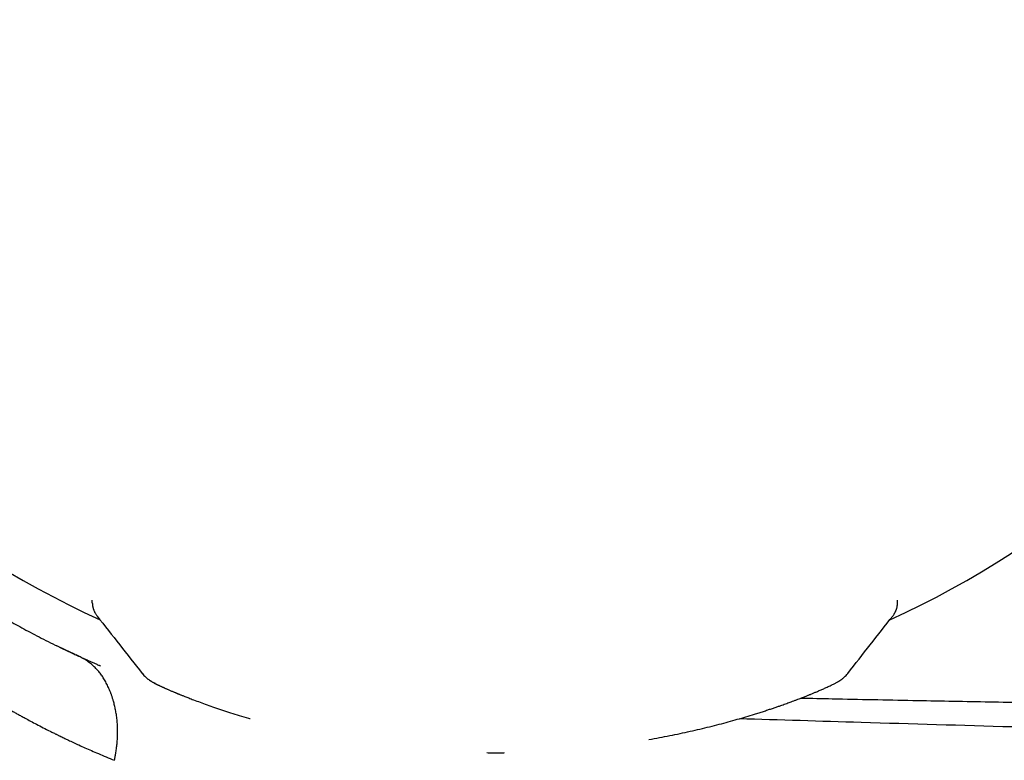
# Model space of a CAD drawing. Header units: millimetres. Extents: x 8 to 730, y 12 to 365.
# Tile 9 of 48: x 42 to 65, y 315 to 333. Entities that reach past the tile are written whole.
import ezdxf

# ---------------------------------------------------------------- set-up
doc = ezdxf.new("R2010")
doc.units = ezdxf.units.MM

msp = doc.modelspace()

# ---------------------------------------------------------------- linework, layer by layer
at = {"color": 7, "linetype": 'Continuous', "lineweight": 30}
for p, q in [((43.614, 319.25), (43.614, 319.309)), ((62.901, 319.233), (62.902, 319.254)), ((62.902, 319.253), (62.902, 319.309)), ((43.73, 318.929), (43.73, 318.929)), ((43.262, 317.979), (43.217, 318))]:
    msp.add_line(p, q, dxfattribs=at)
at = {"color": 7, "linetype": 'Continuous', "lineweight": 30, "flags": 128}
msp.add_lwpolyline([(53.475, 315.659), (53.475, 315.66), (53.476, 315.66)], dxfattribs=at)
at = {"color": 7, "linetype": 'Continuous', "lineweight": 30}
for centre, radius, start, end in [((53.258, 339.519), 23.753, 106.1413, 233.9075), ((53.258, 339.519), 22.741, 179.9968, 245.4226), ((53.258, 339.519), 22.741, 294.5715, 0), ((44.894, 317.338), 0.221, 359.289, 0.711)]:
    msp.add_arc(centre, radius, start, end, dxfattribs=at)
for points, knots in [([(39.265, 320.325), (39.268, 320.323), (39.275, 320.318), (39.323, 320.283), (39.401, 320.228), (39.51, 320.15), (39.65, 320.051), (39.823, 319.932), (40.028, 319.793), (40.264, 319.637), (40.53, 319.466), (40.823, 319.284), (41.145, 319.09), (41.495, 318.887), (41.873, 318.676), (42.283, 318.458), (42.726, 318.233), (43.045, 318.082), (43.206, 318.005)], [0, 0, 0, 0, 0.063116, 0.125718, 0.187922, 0.249897, 0.311816, 0.37385, 0.436168, 0.498935, 0.560941, 0.622828, 0.684729, 0.746773, 0.808028, 0.870592, 0.934557, 1, 1, 1, 1]), ([(43.614, 319.25), (43.615, 319.234), (43.616, 319.207), (43.621, 319.171), (43.626, 319.145), (43.631, 319.126), (43.635, 319.112), (43.64, 319.095), (43.647, 319.073), (43.654, 319.058), (43.658, 319.049)], [0, 0, 0, 0, 0.183086, 0.328466, 0.435409, 0.50469, 0.574855, 0.680724, 0.822496, 1, 1, 1, 1]), ([(62.854, 319.041), (62.857, 319.047), (62.862, 319.059), (62.868, 319.074), (62.872, 319.085), (62.875, 319.093), (62.879, 319.105), (62.885, 319.126), (62.893, 319.159), (62.9, 319.202), (62.901, 319.235), (62.902, 319.253)], [0, 0, 0, 0, 0.14637, 0.262413, 0.322948, 0.370148, 0.412183, 0.503228, 0.631517, 0.797429, 1, 1, 1, 1]), ([(43.658, 319.049), (43.661, 319.041), (43.668, 319.027), (43.674, 319.015), (43.677, 319.01)], [0, 0, 0, 0, 0.599212, 1, 1, 1, 1]), ([(43.677, 319.009), (43.679, 319.006), (43.685, 318.994), (43.697, 318.975), (43.712, 318.952), (43.723, 318.937), (43.729, 318.93)], [0, 0, 0, 0, 0.081081, 0.354859, 0.667553, 1, 1, 1, 1]), ([(43.73, 318.929), (43.909, 318.7), (44.269, 318.242), (44.628, 317.785), (44.808, 317.556)], [0, 0, 0, 0, 0.500264, 1, 1, 1, 1]), ([(61.711, 317.558), (61.89, 317.786), (62.248, 318.244), (62.606, 318.701), (62.786, 318.931)], [0, 0, 0, 0, 0.499403, 1, 1, 1, 1]), ([(62.785, 318.93), (62.79, 318.937), (62.801, 318.951), (62.816, 318.972), (62.828, 318.991), (62.835, 319.005), (62.838, 319.01)], [0, 0, 0, 0, 0.305414, 0.595989, 0.856472, 1, 1, 1, 1]), ([(62.838, 319.011), (62.84, 319.013), (62.845, 319.023), (62.85, 319.033), (62.854, 319.041)], [0, 0, 0, 0, 0.25508, 1, 1, 1, 1]), ([(43.205, 318.006), (43.066, 318.071), (42.913, 318.142), (42.773, 318.213), (42.76, 318.219)], [0, 0, 0, 0, 0.911274, 1, 1, 1, 1]), ([(43.056, 318.075), (43.056, 318.075), (43.059, 318.074), (43.062, 318.072), (43.061, 318.073), (43.061, 318.073)], [0, 0, 0, 0, 0.132375, 0.856789, 1, 1, 1, 1]), ([(44.142, 315.477), (44.143, 315.481), (44.148, 315.493), (44.153, 315.519), (44.16, 315.555), (44.168, 315.597), (44.176, 315.644), (44.184, 315.694), (44.191, 315.743), (44.197, 315.79), (44.201, 315.822), (44.203, 315.844), (44.204, 315.854), (44.206, 315.865), (44.207, 315.876), (44.208, 315.887), (44.209, 315.898), (44.213, 315.952), (44.219, 316.047), (44.221, 316.182), (44.217, 316.315), (44.207, 316.445), (44.191, 316.567), (44.171, 316.682), (44.148, 316.79), (44.127, 316.87), (44.111, 316.925), (44.101, 316.957), (44.091, 316.989), (44.08, 317.02), (44.07, 317.05), (44.059, 317.079), (44.037, 317.137), (44.001, 317.221), (43.949, 317.327), (43.893, 317.426), (43.832, 317.518), (43.768, 317.602), (43.697, 317.682), (43.617, 317.759), (43.526, 317.831), (43.426, 317.896), (43.318, 317.953), (43.244, 317.988), (43.206, 318.005)], [0, 0, 0, 0, 0.004242, 0.011738, 0.022534, 0.036673, 0.049448, 0.064169, 0.080897, 0.093074, 0.106189, 0.109265, 0.112391, 0.115566, 0.118791, 0.122066, 0.125393, 0.128771, 0.169681, 0.210579, 0.251392, 0.291962, 0.332083, 0.36892, 0.404968, 0.440043, 0.451606, 0.463035, 0.474322, 0.485464, 0.496456, 0.507292, 0.51797, 0.560666, 0.603002, 0.644751, 0.685715, 0.72574, 0.764716, 0.809805, 0.855859, 0.902775, 0.950673, 1, 1, 1, 1]), ([(43.81, 317.733), (43.809, 317.733), (43.806, 317.734), (43.798, 317.738), (43.784, 317.743), (43.749, 317.758), (43.692, 317.783), (43.616, 317.816), (43.531, 317.854), (43.432, 317.899), (43.337, 317.943), (43.278, 317.971), (43.257, 317.982)], [0, 0, 0, 0, 0.010051, 0.031571, 0.058851, 0.090404, 0.228091, 0.36308, 0.501705, 0.692175, 0.887067, 1, 1, 1, 1]), ([(44.808, 317.556), (44.809, 317.556), (44.809, 317.555), (44.812, 317.552), (44.812, 317.552)], [0, 0, 0, 0, 0.747226, 1, 1, 1, 1]), ([(44.812, 317.552), (44.824, 317.537), (44.848, 317.509), (44.884, 317.473), (44.916, 317.445), (44.943, 317.424), (44.963, 317.409), (44.978, 317.398), (44.986, 317.393), (44.991, 317.39), (44.996, 317.387), (45.001, 317.383), (45.009, 317.378), (45.02, 317.372), (45.036, 317.362), (45.055, 317.351), (45.074, 317.34), (45.091, 317.331), (45.105, 317.323), (45.121, 317.315), (45.136, 317.307), (45.151, 317.299), (45.165, 317.292), (45.178, 317.286), (45.192, 317.279), (45.207, 317.272), (45.225, 317.263), (45.245, 317.254), (45.268, 317.243), (45.288, 317.234), (45.307, 317.225), (45.325, 317.217), (45.344, 317.208), (45.366, 317.198), (45.391, 317.187), (45.418, 317.176), (45.446, 317.163), (45.478, 317.15), (45.511, 317.136), (45.543, 317.122), (45.571, 317.11), (45.594, 317.1), (45.613, 317.093), (45.629, 317.086), (45.641, 317.081), (45.65, 317.077), (45.658, 317.074), (45.667, 317.071), (45.678, 317.066), (45.694, 317.06), (45.713, 317.052), (45.736, 317.042), (45.764, 317.031), (45.797, 317.018), (45.834, 317.003), (45.877, 316.987), (45.925, 316.968), (45.979, 316.947), (46.018, 316.932), (46.038, 316.924)], [0, 0, 0, 0, 0.020681, 0.038697, 0.054025, 0.066671, 0.076671, 0.084105, 0.089838, 0.095269, 0.101243, 0.107761, 0.114821, 0.130272, 0.147071, 0.175992, 0.203389, 0.222558, 0.242285, 0.262583, 0.283251, 0.302287, 0.319183, 0.334155, 0.349896, 0.367223, 0.386137, 0.411572, 0.435405, 0.457614, 0.474172, 0.491207, 0.509985, 0.530509, 0.552781, 0.576804, 0.601062, 0.626885, 0.6542, 0.679882, 0.70229, 0.717772, 0.731177, 0.7425, 0.751741, 0.757538, 0.762048, 0.767365, 0.77586, 0.786344, 0.799463, 0.815219, 0.83362, 0.85467, 0.878379, 0.904754, 0.933808, 0.965552, 1, 1, 1, 1]), ([(60.479, 316.925), (60.5, 316.933), (60.541, 316.948), (60.597, 316.97), (60.646, 316.989), (60.689, 317.006), (60.725, 317.021), (60.756, 317.033), (60.782, 317.043), (60.803, 317.052), (60.835, 317.065), (60.871, 317.08), (60.913, 317.097), (60.949, 317.112), (60.987, 317.128), (61.028, 317.145), (61.07, 317.163), (61.112, 317.182), (61.154, 317.2), (61.198, 317.22), (61.243, 317.24), (61.288, 317.262), (61.328, 317.281), (61.365, 317.299), (61.396, 317.315), (61.425, 317.331), (61.453, 317.346), (61.476, 317.359), (61.495, 317.37), (61.506, 317.377), (61.517, 317.384), (61.524, 317.389), (61.53, 317.393), (61.533, 317.395), (61.539, 317.399), (61.552, 317.408), (61.573, 317.423), (61.6, 317.444), (61.632, 317.473), (61.669, 317.509), (61.694, 317.538), (61.707, 317.554)], [0, 0, 0, 0, 0.0361495, 0.0691201, 0.0989204, 0.1255579, 0.1486759, 0.1687455, 0.1857708, 0.1997549, 0.2107314, 0.2506394, 0.2754657, 0.3017742, 0.3300089, 0.3623987, 0.3970025, 0.4333961, 0.470303, 0.507642, 0.5567881, 0.6056784, 0.652665, 0.6972698, 0.7391527, 0.7743106, 0.8108364, 0.8499943, 0.8654243, 0.8801156, 0.8931718, 0.9045922, 0.9080359, 0.9112982, 0.9148931, 0.9222904, 0.9323132, 0.9450656, 0.9605951, 0.9789139, 1, 1, 1, 1]), ([(61.706, 317.553), (61.707, 317.554), (61.71, 317.556), (61.71, 317.557), (61.71, 317.558)], [0, 0, 0, 0, 0.238124, 1, 1, 1, 1]), ([(40.882, 317.154), (40.882, 317.154), (40.88, 317.156), (40.887, 317.151), (40.905, 317.138), (40.937, 317.116), (40.983, 317.085), (41.044, 317.045), (41.119, 316.997), (41.207, 316.942), (41.308, 316.88), (41.426, 316.811), (41.559, 316.733), (41.669, 316.67), (41.748, 316.626), (41.787, 316.604), (41.827, 316.581), (41.869, 316.558), (41.912, 316.534), (41.956, 316.51), (42.029, 316.47), (42.135, 316.414), (42.279, 316.338), (42.436, 316.257), (42.559, 316.195), (42.644, 316.153), (42.684, 316.133), (42.72, 316.115), (42.752, 316.1), (42.779, 316.087), (42.806, 316.073), (42.857, 316.049), (42.934, 316.011), (43.043, 315.959), (43.163, 315.903), (43.295, 315.842), (43.438, 315.777), (43.594, 315.708), (43.763, 315.635), (43.946, 315.557), (44.076, 315.504), (44.142, 315.477)], [0, 0, 0, 0, 0.000389, 0.041779, 0.084017, 0.127123, 0.171114, 0.216007, 0.261815, 0.305859, 0.350743, 0.396476, 0.443068, 0.490531, 0.501849, 0.513303, 0.524895, 0.536625, 0.548492, 0.560497, 0.572639, 0.60674, 0.641885, 0.678075, 0.715312, 0.723816, 0.732372, 0.740982, 0.746727, 0.752214, 0.75787, 0.763696, 0.783359, 0.804738, 0.827834, 0.852645, 0.879172, 0.906896, 0.936275, 0.96731, 1, 1, 1, 1]), ([(46.038, 316.924), (46.09, 316.905), (46.193, 316.866), (46.361, 316.805), (46.539, 316.743), (46.727, 316.68), (46.925, 316.616), (47.134, 316.552), (47.292, 316.504), (47.383, 316.478), (47.398, 316.474)], [0, 0, 0, 0, 0.13687, 0.274248, 0.412391, 0.551355, 0.690955, 0.830987, 0.971258, 1, 1, 1, 1]), ([(56.94, 315.974), (56.941, 315.975), (57.029, 315.989), (57.198, 316.02), (57.448, 316.067), (57.693, 316.118), (57.934, 316.17), (58.17, 316.225), (58.402, 316.281), (58.628, 316.339), (58.849, 316.398), (59.064, 316.458), (59.273, 316.519), (59.445, 316.571), (59.583, 316.614), (59.689, 316.648), (59.789, 316.681), (59.883, 316.712), (59.97, 316.741), (60.05, 316.769), (60.123, 316.794), (60.188, 316.817), (60.247, 316.838), (60.302, 316.859), (60.358, 316.879), (60.417, 316.901), (60.458, 316.917), (60.479, 316.925)], [0, 0, 0, 0, 0.000774, 0.058288, 0.115922, 0.173686, 0.231717, 0.290077, 0.348838, 0.407996, 0.467536, 0.527444, 0.587705, 0.648301, 0.682375, 0.716344, 0.748998, 0.780139, 0.809768, 0.837889, 0.864503, 0.887578, 0.909392, 0.929948, 0.950856, 0.974206, 1, 1, 1, 1]), ([(60.591, 316.968), (60.84, 316.962), (61.412, 316.95), (62.305, 316.931), (63.237, 316.912), (64.134, 316.895), (64.998, 316.879), (65.86, 316.864), (67.008, 316.845), (68.443, 316.823), (69.721, 316.805), (70.556, 316.794), (70.944, 316.789), (71.333, 316.784), (71.723, 316.78), (72.112, 316.775), (72.502, 316.771), (73.556, 316.759), (75.277, 316.742), (77.669, 316.724), (80.073, 316.711), (82.49, 316.702), (84.919, 316.698), (86.542, 316.7), (87.356, 316.7)], [0, 0, 0, 0, 0.027965, 0.064093, 0.100138, 0.132382, 0.164685, 0.196961, 0.22902, 0.293306, 0.357816, 0.372328, 0.386852, 0.401387, 0.415934, 0.430492, 0.445061, 0.459642, 0.548564, 0.63794, 0.727772, 0.818059, 0.908801, 1, 1, 1, 1]), ([(87.342, 315.644), (86.137, 315.68), (83.726, 315.751), (80.111, 315.856), (76.495, 315.96), (72.879, 316.064), (69.263, 316.168), (65.646, 316.274), (62.26, 316.374), (60.08, 316.441), (59.106, 316.47)], [0, 0, 0, 0, 0.128086, 0.256157, 0.384219, 0.512276, 0.640333, 0.768397, 0.896471, 1, 1, 1, 1]), ([(53.062, 315.66), (53.103, 315.659), (53.241, 315.657), (53.378, 315.658), (53.475, 315.659)], [0, 0, 0, 0, 0.299375, 1, 1, 1, 1])]:
    msp.add_open_spline(points, degree=3, knots=knots, dxfattribs=at)

doc.saveas('drawing.dxf')
